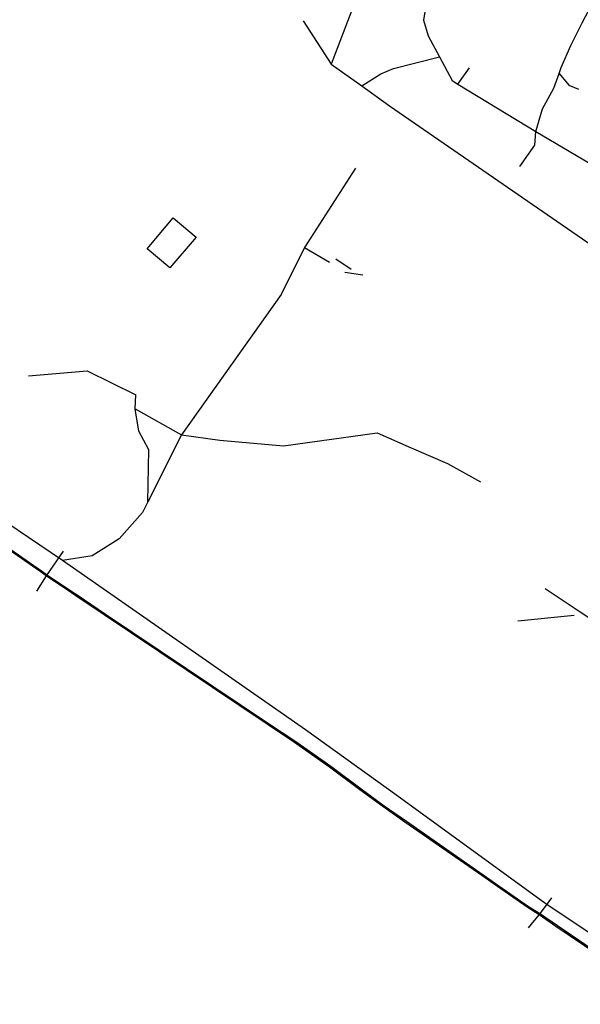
# Model space of a CAD drawing. Extents: x 13 to 4138, y -4831 to -1000.
# Tile 8 of 203: x 567 to 858, y -3376 to -2866. Entities that reach past the tile are written whole.
import ezdxf

# ---------------------------------------------------------------- set-up
doc = ezdxf.new("R2010")
doc.units = 0
doc.header["$MEASUREMENT"] = 0
for name, color, linetype in [('ГРАНИЦА_РАЙОНА', 5, 'CONTINUOUS'), ('ДЕТСКИЕ_ПЛОЩАДКИ', 6, 'CONTINUOUS'), ('ЛЕСТНИЦЫ', 6, 'CONTINUOUS'), ('ПЕШЕХОДНЫЕ_ДОРОЖКИ', 3, 'CONTINUOUS'), ('ПЕШЕХОДНЫЕ_ПЕРЕХОДЫ', 1, 'CONTINUOUS'), ('ТРОТУАРЫ', 7, 'CONTINUOUS')]:
    doc.layers.add(name, color=color, linetype=linetype)

msp = doc.modelspace()

# ---------------------------------------------------------------- linework, layer by layer
at = {"layer": 'ГРАНИЦА_РАЙОНА'}
for points in [[(610.6, -3174.27), (595.89, -3164.39), (593.72, -3162.93), (580.55, -3154.08), (577.39, -3151.86), (561.5, -3140.72)], [(611.35, -3174.04), (596.64, -3164.15), (594.46, -3162.69), (581.3, -3153.84), (578.14, -3151.63), (562.25, -3140.49)], [(695.11, -3231.05), (610.6, -3174.27)], [(695.86, -3230.82), (611.35, -3174.04)], [(766.66, -3281.76), (755.23, -3273.78), (743.22, -3265.04), (727.53, -3253.22), (708.87, -3240.08), (695.11, -3231.05)], [(767.4, -3281.52), (755.97, -3273.54), (743.97, -3264.8), (728.28, -3252.98), (709.61, -3239.85), (695.86, -3230.82)], [(806.48, -3309.58), (766.66, -3281.76)], [(807.23, -3309.35), (767.4, -3281.52)], [(845.01, -3335.88), (836.22, -3329.88), (829.99, -3326), (814.62, -3315.27), (806.48, -3309.58)], [(845.76, -3335.64), (836.96, -3329.64), (830.73, -3325.77), (815.37, -3315.04), (807.23, -3309.35)], [(875.35, -3355.81), (860.56, -3345.73), (845.76, -3335.64)], [(874.6, -3356.04), (859.81, -3345.96), (845.01, -3335.88)]]:
    msp.add_lwpolyline(points, dxfattribs=at)
at = {"layer": 'ДЕТСКИЕ_ПЛОЩАДКИ'}
msp.add_lwpolyline([(646.5, -2968.35), (658.28, -2978.35), (644.66, -2994.32), (632.88, -2984.32)], close=True, dxfattribs=at)
at = {"layer": 'ЛЕСТНИЦЫ'}
msp.add_lwpolyline([(730.81, -2989.64), (738.75, -2994.86)], dxfattribs=at)
at = {"layer": 'ПЕШЕХОДНЫЕ_ДОРОЖКИ'}
for points in [[(852.65, -2878.82), (858.65, -2867.18), (863.55, -2857.69), (868.65, -2844.35), (867.84, -2836.76), (857.09, -2832.47), (831.88, -2832.77), (818.55, -2832.62), (798.49, -2834.34), (788.03, -2841.07), (778.29, -2852.79), (776.29, -2865.8), (778.73, -2873.95), (784.56, -2884.86), (791.08, -2897.02), (794.14, -2898.98), (834.48, -2923.57), (862.47, -2939.96), (875.9, -2939.44), (916.97, -2966.11)], [(747.32, -2845.4), (742.21, -2852.33), (728.36, -2888.64)], [(917.96, -3376.33), (842.57, -3326.04), (837.31, -3322.45), (762.43, -3268.07), (715.08, -3233.91), (589, -3146.13), (542.3, -3114.65), (413.72, -3027.68), (392.64, -3014.29), (315.58, -2960.85), (306.12, -2956.51), (295.92, -2951.95), (291.89, -2949.52), (227.98, -2906.05), (166.6, -2858.26)], [(713.88, -2866.03), (728.36, -2888.64)], [(847.69, -2890.37), (852.65, -2878.82)], [(760.66, -2890.84), (784.56, -2884.86)], [(728.36, -2888.64), (744.22, -2899.88), (758.73, -2910.17), (835.44, -2963.06), (889.33, -3000.23), (931.15, -3029.07)], [(744.22, -2899.88), (754.2, -2893.53), (760.66, -2890.84)], [(794.14, -2898.98), (800.19, -2890.45)], [(826.34, -2941.59), (834.09, -2930.53), (834.48, -2923.57), (838.05, -2911.8), (843.94, -2900.99), (846.59, -2893.48), (847.69, -2890.37)], [(846.59, -2893.48), (851.67, -2899.49), (856.61, -2901.53)], [(741.04, -2942.48), (714.57, -2983.75), (702.41, -3008.06), (650.73, -3080.95), (633.37, -3115.67), (630.49, -3121.18), (618.41, -3134.8), (604.33, -3143.61), (589, -3146.13)], [(714.57, -2983.75), (727.57, -2991.34)], [(735.51, -2996.57), (744.81, -2997.82)], [(571.39, -3050.2), (601.79, -3047.69), (627.04, -3060.14)], [(633.37, -3115.67), (633.87, -3088.75), (628.64, -3078.93), (626.79, -3067.4), (627.04, -3060.14)], [(626.79, -3067.4), (650.73, -3080.95)], [(650.73, -3080.95), (670.71, -3083.59), (703.59, -3086.57), (752.33, -3079.87), (769.83, -3087.63), (788.82, -3095.7), (805.85, -3105.2)], [(854.37, -3174.57), (825.16, -3177.6)]]:
    msp.add_lwpolyline(points, dxfattribs=at)
at = {"layer": 'ПЕШЕХОДНЫЕ_ПЕРЕХОДЫ'}
for points in [[(589.32, -3141.23), (580.55, -3154.08), (575.61, -3162.06)], [(830.83, -3336.71), (836.22, -3329.88), (839.63, -3325.56), (842.89, -3321.15)]]:
    msp.add_lwpolyline(points, dxfattribs=at)
at = {"layer": 'ТРОТУАРЫ'}
msp.add_lwpolyline([(1007.58, -3271.03), (964.14, -3243.58), (941.55, -3228.43), (857.63, -3172.87), (839.33, -3160.75)], dxfattribs=at)

doc.saveas('drawing.dxf')
